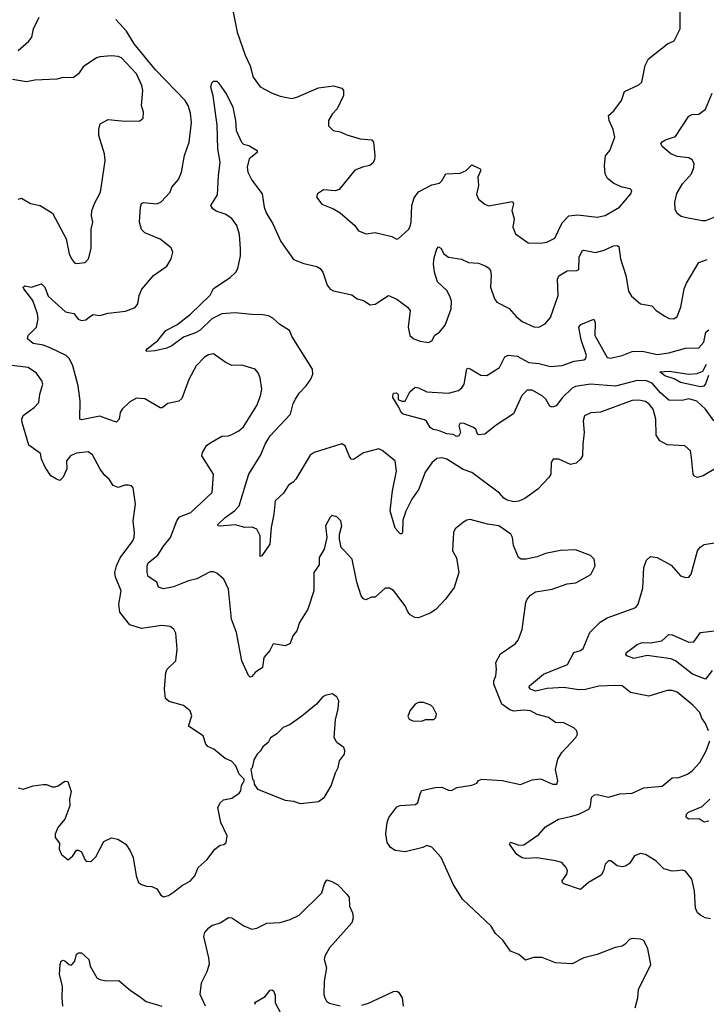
# Model space of a CAD drawing. Extents: x 2057697 to 2160550, y 827490 to 1016834.
# Tile 179 of 256: x 2132104 to 2136220, y 893096 to 899000. Entities that reach past the tile are written whole.
import ezdxf

# ---------------------------------------------------------------- set-up
doc = ezdxf.new("R2010")
doc.units = 0

msp = doc.modelspace()

# ---------------------------------------------------------------- linework, layer by layer
at = {"layer": '0CON20XD'}
for points in [[(2133379.2, 899065), (2133407.3, 898925), (2133455, 898786), (2133485, 898723.8), (2133503.8, 898655), (2133545, 898596.9), (2133618.2, 898558.2), (2133665, 898540.6), (2133735, 898527.1), (2133765, 898534.2), (2133895, 898591.2), (2133985, 898602), (2134035, 898588), (2134045.7, 898575.7), (2134044.2, 898545), (2134006.2, 898465), (2133977, 898433), (2133954.5, 898395.5), (2133955, 898363.3), (2133983.3, 898335), (2134025, 898326.7), (2134065, 898308.6), (2134145, 898285.7), (2134215, 898280), (2134223.8, 898265), (2134232.9, 898185), (2134229.7, 898160.3), (2134220.3, 898139.7), (2134203.3, 898125), (2134165, 898117.5), (2134112.7, 898097.3), (2134018.3, 897981.7), (2133995, 897973.3), (2133925, 897978.8), (2133890, 897955), (2133883.3, 897935), (2133914.2, 897894.2), (2133985.9, 897865.9), (2134025, 897841.2), (2134112.5, 897765), (2134133.9, 897733.9), (2134180, 897715), (2134235, 897723.8), (2134335, 897698.8), (2134363.6, 897683.6), (2134375, 897686.7), (2134435, 897742), (2134445, 897760), (2134451.1, 897785), (2134453.9, 897886.1), (2134469.1, 897930.9), (2134493.5, 897966.5), (2134575, 898008.8), (2134620.7, 898019.3), (2134635, 898032.5), (2134657.5, 898075), (2134745, 898078.8), (2134780, 898095), (2134815, 898128.8), (2134865, 898106), (2134867.7, 898097.7), (2134849.4, 898055), (2134853.5, 898005), (2134842.2, 897952.2), (2134855, 897923.3), (2134892.7, 897892.7), (2134915, 897884), (2135058.6, 897908.6), (2135063.8, 897895), (2135053.8, 897855), (2135067.1, 897805), (2135060, 897755), (2135076.1, 897716.1), (2135152.1, 897662.1), (2135225, 897658.9), (2135264.4, 897665.6), (2135311.1, 897688.9), (2135355, 897781.9), (2135395, 897823.2), (2135448.5, 897828.5), (2135564.4, 897815.6), (2135612.5, 897825), (2135700, 897875), (2135766.7, 897955), (2135772.5, 897975), (2135762.5, 897985), (2135715, 897995.8), (2135665, 898017.5), (2135627.9, 898047.9), (2135613.1, 898075), (2135608.6, 898125), (2135615.8, 898184.2), (2135642, 898215), (2135670.8, 898295), (2135661.3, 898341.3), (2135637.8, 898395), (2135634.3, 898425), (2135665, 898453.8), (2135711.2, 898515), (2135730, 898570), (2135815, 898608.8), (2135834.1, 898625.9), (2135854, 898725), (2135873.8, 898765), (2135987.5, 898855), (2136027.7, 898872.3), (2136063.3, 898945), (2136062, 899085)], [(2132095.6, 898814.4), (2132158.6, 898871.4), (2132176, 898895), (2132186.2, 898945), (2132220, 899015)], [(2132523.1, 897216.9), (2132545, 897231.9), (2132585, 897225.8), (2132635, 897240.6), (2132737.6, 897252.4), (2132795.6, 897274.4), (2132811.2, 897295), (2132820.8, 897345), (2132837, 897383), (2132906.7, 897465), (2132985, 897521.2), (2133012, 897565), (2133021.2, 897605), (2133011.2, 897631.2), (2132945, 897682.9), (2132855, 897721.4), (2132835, 897741.2), (2132822.2, 897785), (2132828.6, 897875), (2132835, 897897.5), (2132845.9, 897904.1), (2132925, 897895.8), (2132952.5, 897907.5), (2133006, 897965), (2133016, 897995), (2133055, 898041.2), (2133074.4, 898085), (2133092.5, 898185), (2133120, 898265), (2133133.9, 898383.9), (2133128.3, 898438.3), (2133113.8, 898485), (2133095.8, 898515.8), (2132918.8, 898698.8), (2132790.6, 898855), (2132745, 898931.4), (2132679.8, 898999.8)], [(2132095, 897922.5), (2132115, 897928.8), (2132167.9, 897897.9), (2132227.5, 897885), (2132299.7, 897839.7), (2132383.3, 897685), (2132400, 897595), (2132413.8, 897565), (2132432.3, 897542.3), (2132445, 897536.7), (2132496.2, 897543.8), (2132516.7, 897565), (2132531.7, 897628.3), (2132532.7, 897742.7), (2132541.9, 897785), (2132534.4, 897824.4), (2132537, 897853), (2132552.1, 897897.9), (2132587.5, 897965), (2132617, 898153), (2132612.5, 898195), (2132579.2, 898305), (2132578.3, 898341.7), (2132586.7, 898375), (2132635, 898400.8), (2132735, 898391.2), (2132825, 898393.8), (2132845, 898410), (2132846.7, 898445), (2132834, 898485), (2132842.5, 898575), (2132835.5, 898605), (2132803.5, 898675), (2132715, 898770.6), (2132695, 898778.9), (2132655, 898783.1), (2132585, 898777.1), (2132565, 898770), (2132485, 898716.2), (2132456.7, 898675), (2132425, 898651.2), (2132365, 898653.3), (2132327.1, 898642.9), (2132195, 898637.8), (2132145, 898626.7), (2132060.2, 898640.2)], [(2134980.2, 896160.2), (2134815, 896285.3), (2134762.9, 896302.9), (2134664, 896364), (2134635, 896372.7), (2134605, 896367.9), (2134575, 896341.9), (2134535, 896285.7), (2134495.9, 896185), (2134455.4, 896125), (2134417.7, 896052.3), (2134400.6, 895999.4), (2134399.2, 895925), (2134395, 895916.7), (2134385, 895916), (2134355, 895951.2), (2134324.2, 896055), (2134339.5, 896175), (2134363.3, 896293.3), (2134354, 896355), (2134277.3, 896417.3), (2134255.9, 896425.9), (2134165, 896402.5), (2134105, 896361.4), (2134090, 896365), (2134079.4, 896385), (2134055, 896443.8), (2134035, 896456.9), (2133870, 896405), (2133845, 896389.2), (2133759.5, 896245), (2133743.5, 896226.5), (2133715, 896208.9), (2133685, 896159.6), (2133634.6, 896115), (2133628, 896035), (2133610.4, 895955), (2133604.2, 895855), (2133555, 895783.8), (2133545, 895780), (2133545.8, 895905), (2133524.5, 895944.5), (2133497.6, 895957.6), (2133454.3, 895954.3), (2133395, 895970), (2133305, 895962.5), (2133294.3, 895964.3), (2133292, 895972), (2133335, 896015.5), (2133392.5, 896055), (2133419.2, 896085), (2133464.5, 896235.5), (2133477.5, 896275), (2133549.1, 896390.9), (2133574.5, 896455), (2133604.4, 896505), (2133726.4, 896635), (2133742.6, 896697.4), (2133756.7, 896725), (2133779.1, 896760.9), (2133821.8, 896805), (2133848.5, 896845), (2133861.1, 896875), (2133860, 896905), (2133737.2, 897097.2), (2133720.8, 897135), (2133662.4, 897172.4), (2133620.7, 897210.7), (2133595, 897222.9), (2133560.6, 897230.6), (2133495, 897230.9), (2133395, 897242), (2133315, 897235.7), (2133255.4, 897205), (2133185, 897137.3), (2133158.3, 897121.7), (2133085, 897096.7), (2133015, 897044.4), (2132985, 897030.6), (2132915, 897014.2), (2132865, 897010), (2132862.5, 897015), (2132867.5, 897025), (2132932, 897075), (2132980, 897135), (2133045, 897169.2), (2133127, 897233), (2133245, 897348.6), (2133265, 897388.6), (2133365, 897454.2), (2133399.2, 897485), (2133412, 897508), (2133427.3, 897582.7), (2133428.4, 897625), (2133421.7, 897711.7), (2133404.7, 897764.7), (2133375, 897807.3), (2133335, 897833.6), (2133281.4, 897851.4), (2133262, 897865), (2133250, 897885), (2133290.4, 897949.6), (2133295, 898062.5), (2133305.4, 898145), (2133292.1, 898225), (2133287.2, 898367.2), (2133263, 898543), (2133250, 898595), (2133255, 898620), (2133265, 898630), (2133285, 898630), (2133295, 898620), (2133345, 898550), (2133382, 898475), (2133397.5, 898395), (2133402, 898335), (2133434.3, 898264.3), (2133445, 898253.3), (2133477.5, 898245), (2133527.5, 898215), (2133527.7, 898202.3), (2133480, 898165), (2133468, 898115), (2133472, 898085), (2133495, 898036.7), (2133558, 897955), (2133570, 897875), (2133581.7, 897841.7), (2133621.5, 897775), (2133669.1, 897669.1), (2133745, 897562), (2133807.7, 897537.7), (2133885, 897520.5), (2133905, 897507.8), (2133920, 897485), (2133947.4, 897407.4), (2133965, 897384.3), (2133985, 897373.1), (2134095, 897349.2), (2134127.5, 897325), (2134165, 897316), (2134205, 897288.8), (2134235, 897294), (2134315, 897346.7), (2134365, 897323.3), (2134428.8, 897275), (2134443.8, 897255), (2134432, 897155), (2134443.3, 897105), (2134466, 897086), (2134505, 897072), (2134555, 897063.8), (2134575, 897073.8), (2134592.9, 897107.1), (2134621.2, 897125), (2134655, 897168.8), (2134690, 897265), (2134692.4, 897312.4), (2134682.3, 897342.3), (2134663.5, 897375), (2134607.6, 897427.6), (2134589.6, 897485), (2134583.4, 897535), (2134587.8, 897572.2), (2134604, 897626), (2134615, 897637.1), (2134629.1, 897629.1), (2134646.2, 897595), (2134675, 897576), (2134753, 897563), (2134795, 897544.4), (2134855, 897538.9), (2134895, 897524.4), (2134915, 897511.4), (2134925.5, 897495), (2134930.5, 897465), (2134926.9, 897395), (2134950.8, 897325), (2134964, 897305), (2135038.3, 897268.3), (2135079.3, 897219.3), (2135115, 897190), (2135185, 897158.6), (2135215, 897155.8), (2135254.5, 897175.5), (2135285.4, 897214.6), (2135331.1, 897345), (2135327.1, 897442.9), (2135336.6, 897463.4), (2135385, 897492.9), (2135443.8, 897496.2), (2135455, 897502.5), (2135458.1, 897575), (2135475, 897613.8), (2135485, 897618), (2135555, 897603.3), (2135607.7, 897617.7), (2135663.9, 897643.9), (2135685, 897645.8), (2135695, 897640), (2135705.6, 897565), (2135737.5, 897465), (2135752.4, 897372.4), (2135771.7, 897341.7), (2135825, 897296.7), (2135893.9, 897283.9), (2135920, 897255), (2135971.7, 897221.7), (2135997.7, 897207.7), (2136025, 897206), (2136045, 897220), (2136066.4, 897275), (2136087.3, 897385), (2136100.2, 897419.8), (2136175, 897544), (2136225, 897562.5)], [(2136265, 897812.9), (2136215, 897794.3), (2136195, 897792.9), (2136100.9, 897810.9), (2136069.7, 897819.7), (2136045, 897836.7), (2136033.6, 897863.6), (2136030.4, 897905), (2136042.8, 897957.2), (2136077.5, 898015), (2136130, 898075), (2136145, 898112.5), (2136146.6, 898136.6), (2136135, 898160), (2136115, 898172.2), (2136045, 898179.6), (2136007.5, 898195), (2135955, 898238.8), (2135946.2, 898255), (2135955, 898268), (2135975, 898280), (2136035, 898300), (2136115, 898421.2), (2136135, 898432), (2136175, 898433.8), (2136215, 898463.8), (2136255, 898560)], [(2135792.2, 893075), (2135808.6, 893135), (2135812.2, 893185), (2135888, 893335), (2135868.8, 893428.8), (2135845, 893477.5), (2135825, 893486.7), (2135775, 893490), (2135760, 893485), (2135734.2, 893455.8), (2135715, 893443.8), (2135674.2, 893435.8), (2135565.8, 893394.2), (2135485, 893373.8), (2135415, 893338.8), (2135315, 893343.8), (2135235, 893376.2), (2135183.9, 893376.1), (2135135, 893360), (2135095, 893393.8), (2135045, 893413.3), (2134999.5, 893479.5), (2134955, 893520), (2134930, 893565), (2134758, 893725), (2134702, 893815), (2134630, 893975), (2134575, 894037.5), (2134545, 894047.5), (2134520, 894035), (2134415, 894010), (2134355, 894018), (2134326.2, 894035), (2134306.2, 894065), (2134297.7, 894117.7), (2134306, 894185), (2134316.2, 894215), (2134365, 894280), (2134385, 894288), (2134475.9, 894294.1), (2134490, 894305), (2134506.1, 894363.9), (2134515, 894376.7), (2134595, 894396.2), (2134635, 894398), (2134675, 894379.2), (2134692, 894378), (2134725, 894396), (2134815, 894408.8), (2134845, 894422.5), (2134855, 894437.5), (2134875, 894446.2), (2134995, 894438), (2135105, 894414), (2135175, 894441.2), (2135225, 894448), (2135300, 894415), (2135324.3, 894415.7), (2135328.9, 894435), (2135315.9, 894504.1), (2135330, 894565), (2135353.8, 894605), (2135437.5, 894695), (2135447.5, 894715), (2135443.3, 894735), (2135425, 894753.3), (2135365, 894784), (2135315, 894786.2), (2135273.3, 894815), (2135205, 894834.3), (2135165, 894854.4), (2135125, 894860), (2135065, 894853.5), (2135041.5, 894861.5), (2134993.3, 894895), (2134946.4, 895015), (2134945.5, 895035), (2134958.1, 895065), (2134962.3, 895102.3), (2134958.1, 895145), (2134985, 895197.1), (2135073.4, 895256.6), (2135091.3, 895278.7), (2135116.8, 895343.2), (2135138.6, 895505), (2135145.8, 895525), (2135165, 895549.2), (2135195, 895569.2), (2135295, 895584.2), (2135385, 895616), (2135437.7, 895622.3), (2135527.7, 895672.3), (2135553.3, 895725), (2135546.7, 895765), (2135525.8, 895785.8), (2135435, 895821.2), (2135345, 895816), (2135255, 895798), (2135205, 895779.2), (2135140, 895765), (2135110, 895765), (2135093.8, 895775), (2135064, 895846), (2135057.5, 895895), (2135047.5, 895915), (2134975, 895964.5), (2134907.5, 895975), (2134805, 896002), (2134785, 895998.8), (2134765, 895986.2), (2134713.6, 895946.4), (2134703.3, 895925), (2134698.8, 895815), (2134722.7, 895772.7), (2134735.6, 895685.6), (2134708.9, 895595), (2134655.9, 895524.1), (2134597.8, 895462.2), (2134565, 895440), (2134495, 895412.5), (2134472.5, 895415), (2134445, 895431.2), (2134429.7, 895449.7), (2134414.3, 895485), (2134359.1, 895559.1), (2134345, 895576), (2134320.5, 895590.5), (2134295, 895590), (2134235, 895537.5), (2134213, 895537), (2134178.3, 895521.7), (2134165, 895526.2), (2134151.4, 895545), (2134125, 895627.5), (2134097.1, 895765), (2134045, 895820.8), (2134030.8, 895835), (2134021.4, 895885), (2134020, 895915), (2134035.6, 895965), (2134028.1, 895995), (2134005, 896019.2), (2133975, 896026.2), (2133965, 896017.5), (2133936, 895965), (2133944.2, 895895), (2133929.2, 895825), (2133898.8, 895775), (2133899.1, 895730.9), (2133867.8, 895685), (2133867.5, 895575), (2133831.4, 895465), (2133781.4, 895385), (2133765.9, 895334.1), (2133742, 895305), (2133725, 895260), (2133695, 895246), (2133623.6, 895256.4), (2133602.9, 895217.1), (2133568.1, 895175), (2133558.8, 895115), (2133515, 895084.4), (2133495, 895060.8), (2133485, 895057.5), (2133475, 895068), (2133435.5, 895155.5), (2133402.9, 895325), (2133372.8, 895405), (2133355.3, 895585.3), (2133326.9, 895645), (2133285, 895680.6), (2133265, 895688.9), (2133245, 895688.1), (2133165, 895646.8), (2133115, 895634.5), (2133025, 895598.4), (2132965, 895586.8), (2132936.4, 895596.4), (2132925, 895626.7), (2132875, 895660), (2132867.1, 895685), (2132867.5, 895725), (2132875, 895743.3), (2132931.4, 895788.6), (2132965, 895842.9), (2133008.5, 895895), (2133045.5, 895994.5), (2133061.1, 896018.9), (2133128.8, 896045), (2133256.9, 896165), (2133265.8, 896275), (2133196.7, 896385), (2133200, 896405), (2133225, 896447.5), (2133254, 896466), (2133315, 896502), (2133355, 896504.3), (2133375, 896512), (2133416.7, 896535), (2133445, 896558.8), (2133524.5, 896685.5), (2133547.1, 896745), (2133554.4, 896785), (2133545, 896852.5), (2133532.7, 896882.7), (2133515, 896903.3), (2133435, 896928.8), (2133375, 896926.2), (2133335.9, 896945.9), (2133265, 896996), (2133235, 896990), (2133211.2, 896975), (2133162, 896925), (2133118.3, 896841.7), (2133075, 896727.5), (2133057.1, 896712.9), (2132991.2, 896698.8), (2132957.5, 896672.5), (2132945, 896671.2), (2132855, 896726.9), (2132805, 896731.1), (2132765, 896708.6), (2132718, 896665), (2132705.8, 896645), (2132699.4, 896605), (2132685, 896586), (2132637.7, 896602.3), (2132585, 896621.3), (2132475, 896600.6), (2132465, 896603.3), (2132466.4, 896715), (2132454.7, 896804.7), (2132423.1, 896923.1), (2132401.9, 896965), (2132382.5, 896985), (2132290.7, 897030.7), (2132247.3, 897047.3), (2132185, 897058.6), (2132151.2, 897085), (2132153.8, 897105), (2132204.3, 897155), (2132215.6, 897205), (2132211.1, 897235), (2132183.5, 897315), (2132128.5, 897385), (2132125.7, 897395), (2132135, 897404.3), (2132175, 897395.6), (2132235.6, 897415.6), (2132254.4, 897395), (2132275, 897342.5), (2132377.8, 897247.8), (2132427.6, 897237.6), (2132455, 897204.3), (2132475, 897195.6), (2132500.7, 897199.3), (2132523.1, 897216.9)], [(2136265, 896593.3), (2136215, 896664.5), (2136161.9, 896711.9), (2136115, 896726.7), (2136074.3, 896715.7), (2135995, 896719.1), (2135945, 896762.1), (2135895, 896819.5), (2135861.2, 896835), (2135805, 896836.6), (2135675, 896802), (2135525, 896813.4), (2135435, 896799.4), (2135415, 896789.3), (2135356.8, 896735), (2135320, 896685), (2135295.5, 896675.5), (2135282.6, 896682.6), (2135256.7, 896725), (2135235, 896744.7), (2135175, 896778.4), (2135145, 896778.2), (2135112.9, 896747.1), (2135064.5, 896635.5), (2134960.9, 896569.1), (2134891.2, 896515), (2134855, 896510.6), (2134848, 896515), (2134837.1, 896545), (2134825, 896554.4), (2134767.9, 896577.9), (2134745, 896580), (2134736.9, 896565), (2134746.2, 896523.8), (2134736, 896505), (2134725, 896500), (2134702.3, 896512.3), (2134665, 896515.7), (2134615, 896536), (2134582.3, 896542.3), (2134565, 896553.3), (2134541.9, 896591.9), (2134530.3, 896600.3), (2134402.5, 896635), (2134390, 896645), (2134377, 896677), (2134340, 896735), (2134340, 896745), (2134345, 896760), (2134361.7, 896761.7), (2134371.7, 896751.7), (2134371.7, 896721.7), (2134395, 896712.5), (2134415, 896712.5), (2134441.7, 896768.3), (2134473.8, 896796.2), (2134495, 896792), (2134545, 896767.5), (2134675, 896760), (2134735, 896775.8), (2134755, 896791.2), (2134768.6, 896815), (2134783.9, 896906.1), (2134795, 896910), (2134805, 896905.8), (2134867.6, 896867.6), (2134905, 896865.7), (2134980, 896915), (2135012.5, 896977.5), (2135032.6, 896987.4), (2135085, 896981.5), (2135155, 896944.2), (2135215, 896938.1), (2135285, 896919.6), (2135355, 896925.8), (2135427.1, 896952.9), (2135485, 896960.3), (2135495, 896966.5), (2135501.1, 896985), (2135469.3, 897079.3), (2135454.7, 897155.3), (2135467.8, 897172.2), (2135545, 897203.8), (2135553, 897183), (2135551.1, 897105), (2135625, 896973.3), (2135645, 896969.7), (2135715, 896985.3), (2135775, 897010), (2135837.3, 897012.8), (2135925, 896991.2), (2135995, 897001.6), (2136095, 897030), (2136175, 897032), (2136205, 897066.2), (2136215.8, 897125), (2136235, 897139.4)], [(2132095, 894392.9), (2132125, 894385.8), (2132184.5, 894405.5), (2132245, 894414.2), (2132265, 894414), (2132299.5, 894399.5), (2132315, 894399.2), (2132335, 894406), (2132375, 894433.8), (2132392.5, 894432.5), (2132412.3, 894372.3), (2132402.9, 894325), (2132404, 894285), (2132373.6, 894206.4), (2132332.5, 894155), (2132317.5, 894115), (2132317.5, 894095), (2132341.7, 894061.7), (2132340, 894025), (2132353.6, 893993.6), (2132395, 893962.5), (2132422.5, 893985), (2132445, 894020), (2132455, 894020), (2132475, 894010), (2132494.1, 893964.1), (2132505, 893952.5), (2132535, 893953.3), (2132560.5, 893979.5), (2132608.3, 894071.7), (2132655, 894094), (2132692.5, 894085), (2132740, 894055), (2132765.6, 894015.6), (2132784, 893975), (2132801.2, 893865), (2132816.1, 893826.1), (2132835, 893813.3), (2132865, 893803.3), (2132895, 893802.5), (2132925, 893787.5), (2132950.7, 893750.7), (2132965, 893740), (2132995, 893747.5), (2133025, 893767.5), (2133079.3, 893810.7), (2133125, 893833.3), (2133153.3, 893865), (2133174.4, 893915.6), (2133227, 893963), (2133274.3, 894025.7), (2133305, 894050), (2133327, 894053), (2133342.5, 894065), (2133347.5, 894105), (2133308.8, 894185), (2133292.5, 894275), (2133307.5, 894305), (2133325, 894322.5), (2133375, 894332.5), (2133419.3, 894360.7), (2133430, 894375), (2133433, 894407), (2133450, 894435), (2133450, 894445), (2133420, 894475), (2133400, 894525), (2133373, 894553), (2133335, 894570), (2133267.5, 894625), (2133231.2, 894641.2), (2133218.8, 894655), (2133203.3, 894705), (2133115, 894762.5), (2133136, 894825), (2133125.9, 894855.9), (2133085, 894886.7), (2133000.5, 894910.5), (2132978.3, 894928.3), (2132972, 894985), (2132980.8, 895085), (2132988.8, 895105), (2133040, 895155), (2133048, 895225), (2133040.5, 895320.5), (2133028.8, 895345), (2133005, 895361.2), (2132955, 895367.5), (2132835, 895348.6), (2132765, 895370), (2132705, 895447.5), (2132698.9, 895495), (2132711.4, 895575), (2132677.6, 895657.6), (2132674.6, 895685), (2132683.8, 895725), (2132706.4, 895773.6), (2132781.4, 895875), (2132789.2, 895895), (2132792.5, 895925), (2132784.3, 895995), (2132797.5, 896095), (2132785, 896192.5), (2132773.6, 896203.6), (2132755, 896208.8), (2132735, 896208.8), (2132695, 896194), (2132665, 896206.2), (2132640, 896245), (2132615, 896266.7), (2132586, 896305), (2132541.3, 896391.3), (2132515, 896409.2), (2132445, 896400.8), (2132408, 896385), (2132383.8, 896355), (2132385.8, 896305.8), (2132365, 896256.2), (2132345, 896236.2), (2132325, 896243.8), (2132290, 896265), (2132255.9, 896315.9), (2132233.8, 896365), (2132228.8, 896398.8), (2132157.8, 896447.8), (2132118.6, 896585), (2132117.5, 896605), (2132125, 896626.7), (2132190, 896675), (2132218.8, 896705), (2132224, 896755), (2132243.3, 896815), (2132236, 896835), (2132205, 896879.2), (2132155, 896914.5), (2132041.5, 896928.5)], [(2136233.3, 896866.7), (2136214.8, 896815.2), (2136205, 896802.3), (2136185, 896797.8), (2136065, 896823.9), (2136026.7, 896846.7), (2135971.4, 896865), (2135941.2, 896888.8), (2135997.2, 896892.8), (2136115, 896874.4), (2136165, 896877.1), (2136198.6, 896891.4), (2136221.2, 896935)], [(2136284, 896315), (2136200, 896265), (2136164.2, 896254.2), (2136145, 896263.8), (2136140, 896275), (2136131.4, 896375), (2136124, 896415), (2136090, 896445), (2135985, 896451.1), (2135940.8, 896475), (2135918.5, 896508.5), (2135917.6, 896605), (2135900.8, 896665), (2135876.4, 896695), (2135855, 896710), (2135815, 896718.9), (2135775, 896716.8), (2135585, 896645.6), (2135528.3, 896641.7), (2135490, 896625), (2135482, 896595), (2135487.5, 896525), (2135478.6, 896455), (2135478, 896385), (2135465.9, 896364.1), (2135438.8, 896341.2), (2135405, 896332.9), (2135335, 896363.8), (2135302.5, 896365), (2135290, 896345), (2135287.1, 896275), (2135276.4, 896253.6), (2135210, 896185), (2135130.9, 896129.1), (2135096.6, 896113.4), (2135065, 896108.1), (2135025, 896118.8), (2135005, 896131.1), (2134980.2, 896160.2)], [(2136233.1, 894735), (2136215, 894778.8), (2136192, 894812), (2136180.8, 894845), (2136138.9, 894888.9), (2136045, 894967.3), (2136015, 894977.5), (2135985, 894978.1), (2135875, 894942.5), (2135765, 894964.5), (2135715, 895004.6), (2135677.4, 895007.4), (2135575, 895002.6), (2135495, 894982.4), (2135455, 894981.9), (2135365, 894995.3), (2135265, 894988.4), (2135195, 894974), (2135165.5, 894985), (2135157.8, 894995), (2135159.4, 895005), (2135244, 895075), (2135387.3, 895132.7), (2135425.6, 895204.4), (2135465, 895218), (2135480.5, 895229.5), (2135521.8, 895325), (2135583.2, 895386.8), (2135625, 895412.8), (2135798, 895475), (2135811.4, 895495), (2135839.5, 895590.5), (2135845.6, 895715), (2135860.7, 895759.3), (2135885, 895780.8), (2135925, 895775.7), (2136008.6, 895728.6), (2136065, 895664.2), (2136095, 895654), (2136115, 895657.5), (2136129.4, 895675), (2136167.1, 895815), (2136183.3, 895836.7), (2136206.9, 895853.1), (2136281.2, 895865)], [(2136255, 895098.1), (2136214.5, 895045.5), (2136136, 895075), (2136035, 895155.5), (2136007.9, 895167.9), (2135865, 895186.5), (2135785, 895168.6), (2135744.2, 895185), (2135738, 895195), (2135742, 895205), (2135805, 895252.9), (2135835, 895264.3), (2135885, 895262.5), (2135953.3, 895275), (2135995, 895312.9), (2136015, 895311.9), (2136115, 895267.5), (2136145, 895270), (2136185.5, 895324.5), (2136285, 895336.4)], [(2133785, 894300), (2133805, 894302), (2133895, 894312.5), (2133931.7, 894338.3), (2133970, 894405), (2133996.1, 894483.9), (2134013.3, 894515), (2134021.2, 894555), (2134051.2, 894595), (2134053.8, 894615), (2134046, 894635), (2134005, 894666.2), (2133988.8, 894695), (2133996.4, 894803.6), (2134013.3, 894865), (2134016.7, 894915), (2134005, 894940), (2133976.4, 894956.4), (2133935, 894946.7), (2133917.5, 894935), (2133883.9, 894896.1), (2133795, 894823.3), (2133725, 894773.3), (2133682.5, 894755), (2133645, 894717.5), (2133607, 894693), (2133592.5, 894665), (2133560.7, 894639.3), (2133547.5, 894615), (2133527.5, 894595), (2133508.3, 894561.7), (2133497, 894513), (2133490, 894505), (2133500, 894445), (2133508.3, 894438.3), (2133510, 894415), (2133530, 894385), (2133695, 894320), (2133745, 894313.3), (2133785, 894300)], [(2134515, 894794), (2134536.4, 894803.6), (2134585.9, 894804.1), (2134597.5, 894815), (2134602.5, 894835), (2134582.5, 894875), (2134568.3, 894888.3), (2134525, 894906.2), (2134495, 894906.2), (2134474.1, 894895.9), (2134442.5, 894855), (2134430.7, 894820.7), (2134437.5, 894805), (2134460, 894795), (2134515, 894794)], [(2136245, 893608.5), (2136213.3, 893615), (2136185, 893629.2), (2136167.5, 893645), (2136155, 893672.5), (2136148.2, 893775), (2136132.9, 893845), (2136095, 893894.3), (2136075, 893900), (2136045, 893896.7), (2136015, 893894.4), (2135965, 893907.5), (2135916.3, 893956.3), (2135855, 893994.2), (2135825, 894000), (2135788.8, 893985), (2135759.3, 893940.7), (2135735, 893924.2), (2135715, 893920.8), (2135685, 893926), (2135647.5, 893955), (2135632.5, 893955), (2135614.1, 893935.9), (2135604, 893895), (2135589.7, 893870.3), (2135513.3, 893825), (2135465, 893783.3), (2135365, 893818.8), (2135356.7, 893825), (2135356.2, 893835), (2135383.8, 893875), (2135386.7, 893895), (2135380, 893915), (2135353.3, 893945), (2135316.6, 893956.6), (2135205, 893972.9), (2135135, 893969.1), (2135115, 893973.3), (2135083.9, 893993.9), (2135039.2, 894055), (2135045, 894068), (2135095, 894048.8), (2135125, 894052.5), (2135215.6, 894114.4), (2135255, 894159.2), (2135275, 894172.5), (2135334.5, 894205.5), (2135405, 894220.9), (2135454.7, 894235.3), (2135515, 894265.8), (2135525.6, 894284.4), (2135531.5, 894335), (2135548.6, 894351.4), (2135565, 894353.6), (2135633, 894337), (2135701.7, 894358.3), (2135775, 894361.9), (2135845, 894394.3), (2135955, 894404.2), (2136015, 894453.8), (2136055, 894456.2), (2136106.7, 894475), (2136134.2, 894495.8), (2136180, 894545), (2136218.6, 894615), (2136241.1, 894675)], [(2136235, 894193.8), (2136206.8, 894186.8), (2136177.7, 894207.7), (2136112.5, 894205), (2136098.3, 894218.3), (2136100, 894235), (2136113.2, 894246.8), (2136195, 894282), (2136240, 894325)], [(2133217.5, 893085), (2133186, 893155), (2133194.4, 893225), (2133228.6, 893291.4), (2133241.1, 893338.9), (2133238.2, 893375), (2133207.3, 893502.7), (2133213.8, 893526.2), (2133237.1, 893555), (2133255, 893567.5), (2133306, 893584), (2133356.1, 893616.1), (2133375, 893613.8), (2133446.5, 893566.5), (2133495, 893546.2), (2133525, 893552), (2133585, 893582.5), (2133665, 893585.5), (2133726.1, 893603.9), (2133779.4, 893630.6), (2133915, 893764), (2133931.7, 893818.3), (2133945, 893841.2), (2133975, 893832.9), (2134011.5, 893811.5), (2134065.4, 893755.4), (2134079.2, 893735), (2134080, 893685), (2134098.9, 893645), (2134103.1, 893615), (2134094.3, 893585), (2133960, 893435), (2133932, 893385), (2133928.8, 893365), (2133942, 893315), (2133928.8, 893235), (2133927.5, 893155), (2133932.5, 893135), (2133942.5, 893115), (2133961.7, 893101.7), (2134025, 893086)], [(2132363.5, 893085), (2132358, 893135), (2132360.9, 893205), (2132341.8, 893275), (2132346, 893335), (2132353.3, 893355), (2132365, 893360), (2132375, 893356.7), (2132400, 893335), (2132415, 893331.2), (2132434.2, 893355), (2132444.2, 893395.8), (2132455.6, 893404.4), (2132475, 893403.3), (2132518, 893365), (2132527.3, 893325), (2132566, 893255), (2132585, 893244.5), (2132624.1, 893235.9), (2132697.7, 893237.7), (2132768.3, 893178.3), (2132820, 893145)], [(2133517.5, 893095), (2133513.6, 893106.4), (2133575, 893142.5), (2133605, 893180), (2133615, 893183.3), (2133625, 893176.7), (2133635, 893150), (2133635.8, 893105), (2133667.9, 893045)], [(2134155, 893090.6), (2134195, 893101.4), (2134345, 893171.4), (2134365, 893174), (2134375, 893168.8), (2134395.8, 893135), (2134401.9, 893085)], [(2132820, 893145), (2132863, 893113), (2132956.7, 893085)]]:
    msp.add_lwpolyline(points, dxfattribs=at)

doc.saveas('drawing.dxf')
